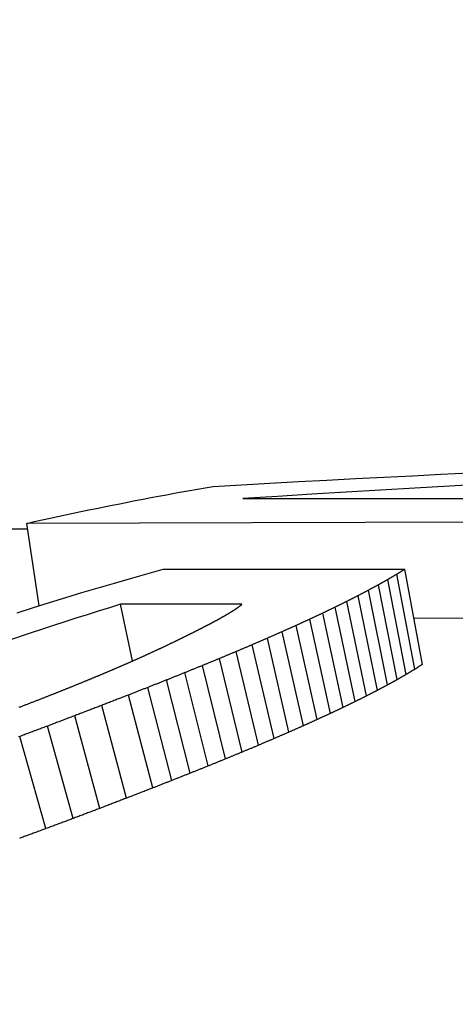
# Model space of a CAD drawing. Header units: millimetres. Extents: x 213 to 547, y 65 to 502.
# Tile 9 of 21: x 287.42 to 289.65, y 490.62 to 495.67. Entities that reach past the tile are written whole.
import ezdxf

# ---------------------------------------------------------------- set-up
doc = ezdxf.new("R2010")
doc.units = ezdxf.units.MM
doc.layers.add('Detail', color=2, linetype='Continuous')

msp = doc.modelspace()

# ---------------------------------------------------------------- linework, layer by layer
at = {"layer": 'Detail'}
for p, q in [((288.5593, 493.2116), (291.4008, 493.2115)), ((275.4884, 493.0559), (287.4562, 493.0559)), ((290.8363, 493.0929), (287.4519, 493.0845)), ((287.5156, 492.6622), (287.4519, 493.0845)), ((288.1503, 492.8496), (289.3887, 492.8495)), ((289.4793, 492.3619), (289.3887, 492.8495)), ((289.4392, 492.3365), (289.347, 492.8237)), ((289.3497, 492.2839), (289.2542, 492.7701)), ((289.396, 492.3105), (289.3021, 492.7972)), ((289.2479, 492.2287), (289.1491, 492.7139)), ((289.3003, 492.2566), (289.2032, 492.7423)), ((288.5543, 492.6697), (287.9327, 492.6697)), ((287.9935, 492.3792), (287.9327, 492.6697)), ((289.1338, 492.1709), (289.0317, 492.6551)), ((289.1924, 492.2001), (289.0919, 492.6848)), ((289.0722, 492.141), (288.9683, 492.6246)), ((290.9098, 492.601), (289.4356, 492.5974)), ((288.9397, 492.0791), (288.8324, 492.5616)), ((289.0075, 492.1104), (288.9019, 492.5935)), ((288.8689, 492.0471), (288.7599, 492.5291)), ((288.7183, 491.9812), (288.6059, 492.462)), ((288.7951, 492.0145), (288.6844, 492.4959)), ((288.6385, 491.9472), (288.5244, 492.4274)), ((288.47, 491.8771), (288.3524, 492.3561)), ((288.5557, 491.9125), (288.4399, 492.3921)), ((288.3812, 491.841), (288.2619, 492.3193)), ((288.2895, 491.8042), (288.1684, 492.2818)), ((288.0972, 491.7284), (287.9726, 492.2047)), ((288.1949, 491.7667), (288.072, 492.2436)), ((287.9627, 491.6762), (287.8357, 492.1516)), ((287.8266, 491.624), (287.6973, 492.0984)), ((287.689, 491.5719), (287.5574, 492.0454)), ((287.5498, 491.5199), (287.4161, 491.9925))]:
    msp.add_line(p, q, dxfattribs=at)
at = {"layer": 'Detail', "flags": 128}
for points in [[(288.4059, 493.2741), (288.5518, 493.2822), (288.6977, 493.2903), (288.8436, 493.2982), (288.9895, 493.3059), (289.1354, 493.3136), (289.2814, 493.3211), (289.4274, 493.3286), (289.5733, 493.3359), (289.7193, 493.3431)], [(287.4519, 493.0845), (287.4915, 493.0933), (287.5312, 493.1021), (287.5708, 493.1108), (287.6105, 493.1194), (287.6501, 493.1279), (287.6898, 493.1364), (287.7295, 493.1448), (287.7692, 493.153), (287.8089, 493.1612), (287.8486, 493.1693), (287.8884, 493.1774), (287.9281, 493.1853), (287.9679, 493.1932), (288.0076, 493.2009), (288.0474, 493.2086), (288.0872, 493.2162), (288.127, 493.2238), (288.1668, 493.2312), (288.2066, 493.2386), (288.2465, 493.2458), (288.2863, 493.253), (288.3262, 493.2601), (288.366, 493.2672), (288.4059, 493.2741)], [(289.793, 493.2847), (289.6167, 493.2748), (289.4404, 493.2647), (289.2642, 493.2544), (289.0879, 493.244), (288.9117, 493.2333), (288.7355, 493.2225), (288.5593, 493.2116)], [(287.4026, 492.6263), (287.4854, 492.6526), (287.5682, 492.6786), (287.6511, 492.7041), (287.7341, 492.7293), (287.8172, 492.7541), (287.9004, 492.7785), (287.9836, 492.8026), (288.0669, 492.8263), (288.1503, 492.8496)], [(289.3887, 492.8495), (289.387, 492.8485), (289.3852, 492.8474), (289.3835, 492.8463), (289.3817, 492.8453), (289.38, 492.8442), (289.3783, 492.8431), (289.3765, 492.8421), (289.3748, 492.841), (289.373, 492.8399), (289.3713, 492.8388), (289.3696, 492.8378), (289.3678, 492.8367), (289.3661, 492.8356), (289.3643, 492.8345), (289.3626, 492.8334), (289.3609, 492.8324), (289.3591, 492.8313), (289.3574, 492.8302), (289.3557, 492.8291), (289.3539, 492.828), (289.3522, 492.827), (289.3504, 492.8259), (289.3487, 492.8248), (289.347, 492.8237)], [(289.347, 492.8237), (289.3451, 492.8226), (289.3432, 492.8215), (289.3414, 492.8204), (289.3395, 492.8193), (289.3376, 492.8182), (289.3357, 492.8171), (289.3339, 492.816), (289.332, 492.8149), (289.3301, 492.8138), (289.3283, 492.8127), (289.3264, 492.8116), (289.3245, 492.8105), (289.3227, 492.8094), (289.3208, 492.8083), (289.3189, 492.8072), (289.3171, 492.8061), (289.3152, 492.805), (289.3133, 492.8039), (289.3115, 492.8028), (289.3096, 492.8017), (289.3077, 492.8006), (289.3059, 492.7994), (289.304, 492.7983), (289.3021, 492.7972)], [(289.2542, 492.7701), (289.2521, 492.769), (289.25, 492.7678), (289.2478, 492.7667), (289.2457, 492.7655), (289.2436, 492.7644), (289.2414, 492.7632), (289.2393, 492.7621), (289.2372, 492.7609), (289.2351, 492.7597), (289.2329, 492.7586), (289.2308, 492.7574), (289.2287, 492.7563), (289.2266, 492.7551), (289.2244, 492.754), (289.2223, 492.7528), (289.2202, 492.7516), (289.2181, 492.7505), (289.2159, 492.7493), (289.2138, 492.7482), (289.2117, 492.747), (289.2095, 492.7458), (289.2074, 492.7447), (289.2053, 492.7435), (289.2032, 492.7423)], [(289.3021, 492.7972), (289.3001, 492.7961), (289.2981, 492.795), (289.2961, 492.7939), (289.2941, 492.7927), (289.2921, 492.7916), (289.2901, 492.7905), (289.2881, 492.7894), (289.2861, 492.7882), (289.2842, 492.7871), (289.2822, 492.786), (289.2802, 492.7848), (289.2782, 492.7837), (289.2762, 492.7826), (289.2742, 492.7815), (289.2722, 492.7803), (289.2702, 492.7792), (289.2682, 492.7781), (289.2662, 492.7769), (289.2642, 492.7758), (289.2622, 492.7747), (289.2602, 492.7735), (289.2582, 492.7724), (289.2562, 492.7712), (289.2542, 492.7701)], [(289.1491, 492.7139), (289.1467, 492.7127), (289.1443, 492.7115), (289.1419, 492.7103), (289.1395, 492.7091), (289.1372, 492.7079), (289.1348, 492.7067), (289.1324, 492.7055), (289.13, 492.7043), (289.1276, 492.7031), (289.1252, 492.7019), (289.1229, 492.7006), (289.1205, 492.6994), (289.1181, 492.6982), (289.1157, 492.697), (289.1133, 492.6958), (289.111, 492.6946), (289.1086, 492.6934), (289.1062, 492.6921), (289.1038, 492.6909), (289.1014, 492.6897), (289.099, 492.6885), (289.0967, 492.6873), (289.0943, 492.686), (289.0919, 492.6848)], [(289.2032, 492.7423), (289.2009, 492.7412), (289.1987, 492.74), (289.1964, 492.7388), (289.1942, 492.7376), (289.1919, 492.7365), (289.1896, 492.7353), (289.1874, 492.7341), (289.1851, 492.7329), (289.1829, 492.7317), (289.1806, 492.7305), (289.1784, 492.7294), (289.1761, 492.7282), (289.1739, 492.727), (289.1716, 492.7258), (289.1694, 492.7246), (289.1671, 492.7234), (289.1649, 492.7223), (289.1626, 492.7211), (289.1603, 492.7199), (289.1581, 492.7187), (289.1558, 492.7175), (289.1536, 492.7163), (289.1513, 492.7151), (289.1491, 492.7139)], [(287.9327, 492.6697), (287.8753, 492.652), (287.8179, 492.6341), (287.7606, 492.6161), (287.7033, 492.5978), (287.6461, 492.5794), (287.5889, 492.5609), (287.5317, 492.5421), (287.4746, 492.5232), (287.4175, 492.5041), (287.3604, 492.4848)], [(288.517, 492.6424), (288.5179, 492.643), (288.5187, 492.6436), (288.5196, 492.6442), (288.5204, 492.6448), (288.5213, 492.6454), (288.5222, 492.646), (288.523, 492.6466), (288.5239, 492.6472), (288.5247, 492.6478), (288.5256, 492.6484), (288.5264, 492.649), (288.5273, 492.6496), (288.5282, 492.6501), (288.529, 492.6507), (288.5299, 492.6513), (288.5307, 492.6519), (288.5316, 492.6525), (288.5325, 492.6531), (288.5333, 492.6537), (288.5342, 492.6543), (288.535, 492.6549), (288.5359, 492.6555), (288.5368, 492.6561), (288.5376, 492.6567)], [(288.5376, 492.6567), (288.5383, 492.6572), (288.539, 492.6578), (288.5397, 492.6583), (288.5404, 492.6589), (288.5411, 492.6594), (288.5418, 492.6599), (288.5425, 492.6605), (288.5432, 492.661), (288.5439, 492.6616), (288.5446, 492.6621), (288.5452, 492.6627), (288.5459, 492.6632), (288.5466, 492.6637), (288.5473, 492.6643), (288.548, 492.6648), (288.5487, 492.6654), (288.5494, 492.6659), (288.5501, 492.6665), (288.5508, 492.667), (288.5515, 492.6675), (288.5522, 492.6681), (288.5529, 492.6686), (288.5536, 492.6692), (288.5543, 492.6697)], [(289.0317, 492.6551), (289.029, 492.6538), (289.0264, 492.6525), (289.0237, 492.6513), (289.0211, 492.65), (289.0184, 492.6488), (289.0158, 492.6475), (289.0132, 492.6462), (289.0105, 492.645), (289.0079, 492.6437), (289.0052, 492.6424), (289.0026, 492.6412), (289, 492.6399), (288.9973, 492.6386), (288.9947, 492.6374), (288.9921, 492.6361), (288.9894, 492.6348), (288.9868, 492.6335), (288.9841, 492.6323), (288.9815, 492.631), (288.9789, 492.6297), (288.9762, 492.6284), (288.9736, 492.6272), (288.9709, 492.6259), (288.9683, 492.6246)], [(289.0919, 492.6848), (289.0894, 492.6836), (289.0869, 492.6824), (289.0844, 492.6811), (289.0819, 492.6799), (289.0793, 492.6787), (289.0768, 492.6774), (289.0743, 492.6762), (289.0718, 492.675), (289.0693, 492.6737), (289.0668, 492.6725), (289.0643, 492.6712), (289.0618, 492.67), (289.0593, 492.6688), (289.0567, 492.6675), (289.0542, 492.6663), (289.0517, 492.665), (289.0492, 492.6638), (289.0467, 492.6625), (289.0442, 492.6613), (289.0417, 492.6601), (289.0392, 492.6588), (289.0367, 492.6576), (289.0342, 492.6563), (289.0317, 492.6551)], [(288.4311, 492.5916), (288.4325, 492.5924), (288.4338, 492.5931), (288.4352, 492.5939), (288.4366, 492.5947), (288.4379, 492.5954), (288.4393, 492.5962), (288.4406, 492.5969), (288.442, 492.5977), (288.4433, 492.5985), (288.4447, 492.5992), (288.4461, 492.6), (288.4474, 492.6008), (288.4488, 492.6015), (288.4501, 492.6023), (288.4515, 492.603), (288.4529, 492.6038), (288.4542, 492.6046), (288.4556, 492.6053), (288.4569, 492.6061), (288.4583, 492.6068), (288.4597, 492.6076), (288.461, 492.6084), (288.4624, 492.6091), (288.4637, 492.6099)], [(288.4637, 492.6099), (288.4649, 492.6106), (288.4661, 492.6113), (288.4673, 492.612), (288.4685, 492.6127), (288.4697, 492.6134), (288.4709, 492.6141), (288.4721, 492.6148), (288.4733, 492.6155), (288.4745, 492.6162), (288.4757, 492.6169), (288.4769, 492.6177), (288.478, 492.6184), (288.4792, 492.6191), (288.4804, 492.6198), (288.4816, 492.6205), (288.4828, 492.6212), (288.484, 492.6219), (288.4852, 492.6226), (288.4864, 492.6233), (288.4876, 492.624), (288.4888, 492.6247), (288.49, 492.6254), (288.4912, 492.6261), (288.4924, 492.6268)], [(288.4924, 492.6268), (288.4934, 492.6275), (288.4944, 492.6281), (288.4954, 492.6288), (288.4965, 492.6294), (288.4975, 492.6301), (288.4985, 492.6307), (288.4995, 492.6314), (288.5006, 492.632), (288.5016, 492.6327), (288.5026, 492.6333), (288.5036, 492.634), (288.5047, 492.6346), (288.5057, 492.6353), (288.5067, 492.6359), (288.5078, 492.6366), (288.5088, 492.6372), (288.5098, 492.6379), (288.5108, 492.6385), (288.5119, 492.6392), (288.5129, 492.6398), (288.5139, 492.6404), (288.5149, 492.6411), (288.516, 492.6417), (288.517, 492.6424)], [(288.9683, 492.6246), (288.9655, 492.6233), (288.9628, 492.622), (288.96, 492.6208), (288.9572, 492.6195), (288.9545, 492.6182), (288.9517, 492.6169), (288.9489, 492.6156), (288.9462, 492.6143), (288.9434, 492.613), (288.9406, 492.6117), (288.9379, 492.6104), (288.9351, 492.6091), (288.9323, 492.6078), (288.9296, 492.6065), (288.9268, 492.6052), (288.924, 492.6039), (288.9213, 492.6026), (288.9185, 492.6013), (288.9157, 492.6), (288.913, 492.5987), (288.9102, 492.5974), (288.9074, 492.5961), (288.9047, 492.5948), (288.9019, 492.5935)], [(288.3095, 492.5282), (288.3113, 492.5292), (288.3132, 492.5301), (288.315, 492.5311), (288.3169, 492.532), (288.3188, 492.533), (288.3206, 492.5339), (288.3225, 492.5348), (288.3243, 492.5358), (288.3262, 492.5367), (288.328, 492.5377), (288.3299, 492.5386), (288.3317, 492.5396), (288.3336, 492.5405), (288.3354, 492.5414), (288.3373, 492.5424), (288.3392, 492.5433), (288.341, 492.5443), (288.3429, 492.5452), (288.3447, 492.5461), (288.3466, 492.5471), (288.3484, 492.548), (288.3503, 492.5489), (288.3521, 492.5499), (288.354, 492.5508)], [(288.354, 492.5508), (288.3557, 492.5517), (288.3574, 492.5526), (288.3591, 492.5535), (288.3608, 492.5543), (288.3624, 492.5552), (288.3641, 492.5561), (288.3658, 492.557), (288.3675, 492.5579), (288.3692, 492.5588), (288.3709, 492.5596), (288.3726, 492.5605), (288.3743, 492.5614), (288.376, 492.5623), (288.3776, 492.5632), (288.3793, 492.564), (288.381, 492.5649), (288.3827, 492.5658), (288.3844, 492.5667), (288.3861, 492.5675), (288.3878, 492.5684), (288.3895, 492.5693), (288.3912, 492.5702), (288.3928, 492.571), (288.3945, 492.5719)], [(288.3945, 492.5719), (288.3961, 492.5727), (288.3976, 492.5736), (288.3991, 492.5744), (288.4006, 492.5752), (288.4022, 492.576), (288.4037, 492.5769), (288.4052, 492.5777), (288.4067, 492.5785), (288.4083, 492.5793), (288.4098, 492.5801), (288.4113, 492.581), (288.4128, 492.5818), (288.4144, 492.5826), (288.4159, 492.5834), (288.4174, 492.5842), (288.4189, 492.5851), (288.4204, 492.5859), (288.422, 492.5867), (288.4235, 492.5875), (288.425, 492.5883), (288.4265, 492.5891), (288.4281, 492.59), (288.4296, 492.5908), (288.4311, 492.5916)], [(288.8324, 492.5616), (288.8294, 492.5603), (288.8264, 492.559), (288.8234, 492.5576), (288.8203, 492.5563), (288.8173, 492.5549), (288.8143, 492.5536), (288.8113, 492.5522), (288.8083, 492.5509), (288.8052, 492.5495), (288.8022, 492.5481), (288.7992, 492.5468), (288.7962, 492.5454), (288.7931, 492.5441), (288.7901, 492.5427), (288.7871, 492.5414), (288.7841, 492.54), (288.7811, 492.5387), (288.778, 492.5373), (288.775, 492.5359), (288.772, 492.5346), (288.769, 492.5332), (288.766, 492.5318), (288.7629, 492.5305), (288.7599, 492.5291)], [(288.9019, 492.5935), (288.899, 492.5922), (288.8961, 492.5908), (288.8932, 492.5895), (288.8903, 492.5882), (288.8874, 492.5869), (288.8845, 492.5856), (288.8816, 492.5842), (288.8787, 492.5829), (288.8758, 492.5816), (288.873, 492.5803), (288.8701, 492.579), (288.8672, 492.5776), (288.8643, 492.5763), (288.8614, 492.575), (288.8585, 492.5736), (288.8556, 492.5723), (288.8527, 492.571), (288.8498, 492.5696), (288.8469, 492.5683), (288.844, 492.567), (288.8411, 492.5656), (288.8382, 492.5643), (288.8353, 492.563), (288.8324, 492.5616)], [(288.2086, 492.4785), (288.2108, 492.4796), (288.213, 492.4807), (288.2152, 492.4817), (288.2174, 492.4828), (288.2195, 492.4839), (288.2217, 492.485), (288.2239, 492.486), (288.2261, 492.4871), (288.2283, 492.4882), (288.2305, 492.4892), (288.2326, 492.4903), (288.2348, 492.4914), (288.237, 492.4924), (288.2392, 492.4935), (288.2414, 492.4946), (288.2436, 492.4956), (288.2457, 492.4967), (288.2479, 492.4978), (288.2501, 492.4988), (288.2523, 492.4999), (288.2545, 492.501), (288.2567, 492.502), (288.2588, 492.5031), (288.261, 492.5042)], [(288.261, 492.5042), (288.263, 492.5052), (288.2651, 492.5062), (288.2671, 492.5072), (288.2691, 492.5082), (288.2711, 492.5092), (288.2731, 492.5102), (288.2752, 492.5112), (288.2772, 492.5122), (288.2792, 492.5132), (288.2812, 492.5142), (288.2832, 492.5152), (288.2852, 492.5162), (288.2873, 492.5172), (288.2893, 492.5182), (288.2913, 492.5192), (288.2933, 492.5202), (288.2953, 492.5212), (288.2974, 492.5222), (288.2994, 492.5232), (288.3014, 492.5242), (288.3034, 492.5252), (288.3054, 492.5262), (288.3075, 492.5272), (288.3095, 492.5282)], [(288.7599, 492.5291), (288.7568, 492.5277), (288.7536, 492.5264), (288.7505, 492.525), (288.7473, 492.5236), (288.7442, 492.5222), (288.741, 492.5209), (288.7379, 492.5195), (288.7347, 492.5181), (288.7316, 492.5167), (288.7284, 492.5153), (288.7253, 492.514), (288.7222, 492.5126), (288.719, 492.5112), (288.7159, 492.5098), (288.7127, 492.5084), (288.7096, 492.507), (288.7064, 492.5056), (288.7033, 492.5042), (288.7001, 492.5029), (288.697, 492.5015), (288.6938, 492.5001), (288.6907, 492.4987), (288.6876, 492.4973), (288.6844, 492.4959)], [(288.0949, 492.4248), (288.0973, 492.4259), (288.0997, 492.427), (288.1021, 492.4282), (288.1046, 492.4293), (288.107, 492.4304), (288.1094, 492.4316), (288.1118, 492.4327), (288.1143, 492.4338), (288.1167, 492.435), (288.1191, 492.4361), (288.1215, 492.4372), (288.1239, 492.4384), (288.1264, 492.4395), (288.1288, 492.4406), (288.1312, 492.4417), (288.1336, 492.4429), (288.136, 492.444), (288.1385, 492.4451), (288.1409, 492.4463), (288.1433, 492.4474), (288.1457, 492.4485), (288.1482, 492.4496), (288.1506, 492.4508), (288.153, 492.4519)], [(288.153, 492.4519), (288.1553, 492.453), (288.1576, 492.4541), (288.16, 492.4552), (288.1623, 492.4563), (288.1646, 492.4575), (288.1669, 492.4586), (288.1692, 492.4597), (288.1715, 492.4608), (288.1739, 492.4619), (288.1762, 492.463), (288.1785, 492.4641), (288.1808, 492.4652), (288.1831, 492.4663), (288.1854, 492.4675), (288.1878, 492.4686), (288.1901, 492.4697), (288.1924, 492.4708), (288.1947, 492.4719), (288.197, 492.473), (288.1994, 492.4741), (288.2017, 492.4752), (288.204, 492.4763), (288.2063, 492.4774), (288.2086, 492.4785)], [(288.6059, 492.462), (288.6025, 492.4606), (288.5991, 492.4591), (288.5957, 492.4577), (288.5923, 492.4563), (288.5889, 492.4548), (288.5855, 492.4534), (288.5821, 492.452), (288.5787, 492.4505), (288.5753, 492.4491), (288.5719, 492.4476), (288.5685, 492.4462), (288.5651, 492.4448), (288.5617, 492.4433), (288.5583, 492.4419), (288.5549, 492.4404), (288.5515, 492.439), (288.5482, 492.4375), (288.5448, 492.4361), (288.5414, 492.4346), (288.538, 492.4332), (288.5346, 492.4317), (288.5312, 492.4303), (288.5278, 492.4288), (288.5244, 492.4274)], [(288.6844, 492.4959), (288.6811, 492.4945), (288.6779, 492.4931), (288.6746, 492.4917), (288.6713, 492.4903), (288.668, 492.4889), (288.6648, 492.4875), (288.6615, 492.4861), (288.6582, 492.4847), (288.655, 492.4832), (288.6517, 492.4818), (288.6484, 492.4804), (288.6451, 492.479), (288.6419, 492.4776), (288.6386, 492.4762), (288.6353, 492.4748), (288.6321, 492.4734), (288.6288, 492.4719), (288.6255, 492.4705), (288.6222, 492.4691), (288.619, 492.4677), (288.6157, 492.4663), (288.6124, 492.4648), (288.6092, 492.4634), (288.6059, 492.462)], [(287.9711, 492.3692), (287.9737, 492.3704), (287.9763, 492.3715), (287.979, 492.3727), (287.9816, 492.3739), (287.9842, 492.3751), (287.9869, 492.3762), (287.9895, 492.3774), (287.9921, 492.3786), (287.9948, 492.3797), (287.9974, 492.3809), (288, 492.3821), (288.0027, 492.3832), (288.0053, 492.3844), (288.0079, 492.3856), (288.0105, 492.3867), (288.0132, 492.3879), (288.0158, 492.3891), (288.0184, 492.3902), (288.0211, 492.3914), (288.0237, 492.3926), (288.0263, 492.3937), (288.029, 492.3949), (288.0316, 492.3961), (288.0342, 492.3972)], [(288.0342, 492.3972), (288.0368, 492.3984), (288.0393, 492.3995), (288.0418, 492.4007), (288.0443, 492.4018), (288.0469, 492.403), (288.0494, 492.4041), (288.0519, 492.4053), (288.0544, 492.4064), (288.057, 492.4076), (288.0595, 492.4087), (288.062, 492.4099), (288.0646, 492.411), (288.0671, 492.4122), (288.0696, 492.4133), (288.0721, 492.4145), (288.0747, 492.4156), (288.0772, 492.4168), (288.0797, 492.4179), (288.0822, 492.4191), (288.0848, 492.4202), (288.0873, 492.4213), (288.0898, 492.4225), (288.0924, 492.4236), (288.0949, 492.4248)], [(288.5244, 492.4274), (288.5209, 492.4259), (288.5173, 492.4245), (288.5138, 492.423), (288.5103, 492.4215), (288.5068, 492.4201), (288.5033, 492.4186), (288.4997, 492.4171), (288.4962, 492.4157), (288.4927, 492.4142), (288.4892, 492.4127), (288.4856, 492.4113), (288.4821, 492.4098), (288.4786, 492.4083), (288.4751, 492.4069), (288.4716, 492.4054), (288.468, 492.4039), (288.4645, 492.4024), (288.461, 492.401), (288.4575, 492.3995), (288.454, 492.398), (288.4504, 492.3965), (288.4469, 492.395), (288.4434, 492.3936), (288.4399, 492.3921)], [(287.9054, 492.3407), (287.9082, 492.3419), (287.9109, 492.3431), (287.9136, 492.3443), (287.9164, 492.3455), (287.9191, 492.3467), (287.9218, 492.3479), (287.9246, 492.3491), (287.9273, 492.3502), (287.9301, 492.3514), (287.9328, 492.3526), (287.9355, 492.3538), (287.9383, 492.355), (287.941, 492.3562), (287.9437, 492.3574), (287.9465, 492.3586), (287.9492, 492.3597), (287.9519, 492.3609), (287.9547, 492.3621), (287.9574, 492.3633), (287.9601, 492.3645), (287.9629, 492.3657), (287.9656, 492.3668), (287.9684, 492.368), (287.9711, 492.3692)], [(288.3524, 492.3561), (288.3486, 492.3545), (288.3448, 492.353), (288.3411, 492.3515), (288.3373, 492.35), (288.3335, 492.3484), (288.3298, 492.3469), (288.326, 492.3454), (288.3222, 492.3439), (288.3184, 492.3423), (288.3147, 492.3408), (288.3109, 492.3393), (288.3071, 492.3378), (288.3034, 492.3362), (288.2996, 492.3347), (288.2958, 492.3332), (288.2921, 492.3316), (288.2883, 492.3301), (288.2845, 492.3286), (288.2807, 492.327), (288.277, 492.3255), (288.2732, 492.3239), (288.2694, 492.3224), (288.2657, 492.3209), (288.2619, 492.3193)], [(288.4399, 492.3921), (288.4362, 492.3906), (288.4326, 492.3891), (288.4289, 492.3876), (288.4253, 492.3861), (288.4216, 492.3846), (288.418, 492.3831), (288.4144, 492.3816), (288.4107, 492.3801), (288.4071, 492.3786), (288.4034, 492.3771), (288.3998, 492.3756), (288.3961, 492.3741), (288.3925, 492.3726), (288.3888, 492.3711), (288.3852, 492.3696), (288.3815, 492.3681), (288.3779, 492.3666), (288.3743, 492.3651), (288.3706, 492.3636), (288.367, 492.3621), (288.3633, 492.3606), (288.3597, 492.3591), (288.356, 492.3576), (288.3524, 492.3561)], [(289.4793, 492.3619), (289.4776, 492.3609), (289.476, 492.3598), (289.4743, 492.3588), (289.4726, 492.3577), (289.471, 492.3567), (289.4693, 492.3556), (289.4676, 492.3546), (289.4659, 492.3535), (289.4643, 492.3525), (289.4626, 492.3514), (289.4609, 492.3504), (289.4593, 492.3493), (289.4576, 492.3482), (289.4559, 492.3472), (289.4542, 492.3461), (289.4526, 492.3451), (289.4509, 492.344), (289.4492, 492.3429), (289.4476, 492.3419), (289.4459, 492.3408), (289.4442, 492.3397), (289.4425, 492.3387), (289.4409, 492.3376), (289.4392, 492.3365)], [(287.7666, 492.2823), (287.7696, 492.2836), (287.7725, 492.2848), (287.7754, 492.286), (287.7784, 492.2873), (287.7813, 492.2885), (287.7843, 492.2897), (287.7872, 492.2909), (287.7902, 492.2922), (287.7931, 492.2934), (287.796, 492.2946), (287.799, 492.2959), (287.8019, 492.2971), (287.8049, 492.2983), (287.8078, 492.2995), (287.8108, 492.3008), (287.8137, 492.302), (287.8167, 492.3032), (287.8196, 492.3044), (287.8225, 492.3056), (287.8255, 492.3069), (287.8284, 492.3081), (287.8314, 492.3093), (287.8343, 492.3105), (287.8373, 492.3118)], [(287.8373, 492.3118), (287.8401, 492.313), (287.8429, 492.3142), (287.8458, 492.3154), (287.8486, 492.3166), (287.8515, 492.3178), (287.8543, 492.319), (287.8571, 492.3202), (287.86, 492.3214), (287.8628, 492.3227), (287.8657, 492.3239), (287.8685, 492.3251), (287.8713, 492.3263), (287.8742, 492.3275), (287.877, 492.3287), (287.8799, 492.3299), (287.8827, 492.3311), (287.8856, 492.3323), (287.8884, 492.3335), (287.8912, 492.3347), (287.8941, 492.3359), (287.8969, 492.3371), (287.8998, 492.3383), (287.9026, 492.3395), (287.9054, 492.3407)], [(288.2619, 492.3193), (288.258, 492.3178), (288.2541, 492.3162), (288.2502, 492.3147), (288.2463, 492.3131), (288.2424, 492.3116), (288.2385, 492.31), (288.2346, 492.3084), (288.2307, 492.3069), (288.2268, 492.3053), (288.2229, 492.3038), (288.219, 492.3022), (288.2152, 492.3006), (288.2113, 492.2991), (288.2074, 492.2975), (288.2035, 492.296), (288.1996, 492.2944), (288.1957, 492.2928), (288.1918, 492.2913), (288.1879, 492.2897), (288.184, 492.2881), (288.1801, 492.2866), (288.1762, 492.285), (288.1723, 492.2834), (288.1684, 492.2818)], [(289.396, 492.3105), (289.3941, 492.3094), (289.3921, 492.3083), (289.3902, 492.3072), (289.3883, 492.3061), (289.3864, 492.305), (289.3844, 492.3039), (289.3825, 492.3028), (289.3806, 492.3017), (289.3786, 492.3006), (289.3767, 492.2995), (289.3748, 492.2984), (289.3729, 492.2973), (289.3709, 492.2962), (289.369, 492.295), (289.3671, 492.2939), (289.3651, 492.2928), (289.3632, 492.2917), (289.3613, 492.2906), (289.3594, 492.2895), (289.3574, 492.2884), (289.3555, 492.2872), (289.3536, 492.2861), (289.3516, 492.285), (289.3497, 492.2839)], [(289.4392, 492.3365), (289.4374, 492.3355), (289.4356, 492.3344), (289.4338, 492.3333), (289.432, 492.3322), (289.4302, 492.3312), (289.4284, 492.3301), (289.4266, 492.329), (289.4248, 492.3279), (289.423, 492.3268), (289.4212, 492.3258), (289.4194, 492.3247), (289.4176, 492.3236), (289.4158, 492.3225), (289.414, 492.3214), (289.4122, 492.3203), (289.4104, 492.3193), (289.4086, 492.3182), (289.4068, 492.3171), (289.405, 492.316), (289.4032, 492.3149), (289.4014, 492.3138), (289.3996, 492.3127), (289.3978, 492.3116), (289.396, 492.3105)], [(287.6178, 492.222), (287.6209, 492.2233), (287.6241, 492.2246), (287.6272, 492.2258), (287.6304, 492.2271), (287.6335, 492.2284), (287.6367, 492.2296), (287.6398, 492.2309), (287.643, 492.2322), (287.6461, 492.2335), (287.6493, 492.2347), (287.6525, 492.236), (287.6556, 492.2373), (287.6588, 492.2385), (287.6619, 492.2398), (287.6651, 492.2411), (287.6682, 492.2423), (287.6714, 492.2436), (287.6745, 492.2448), (287.6777, 492.2461), (287.6808, 492.2474), (287.684, 492.2486), (287.6871, 492.2499), (287.6903, 492.2512), (287.6934, 492.2524)], [(287.6934, 492.2524), (287.6965, 492.2537), (287.6995, 492.2549), (287.7026, 492.2562), (287.7056, 492.2574), (287.7087, 492.2587), (287.7117, 492.2599), (287.7148, 492.2612), (287.7178, 492.2624), (287.7209, 492.2637), (287.7239, 492.2649), (287.727, 492.2662), (287.73, 492.2674), (287.7331, 492.2687), (287.7361, 492.2699), (287.7392, 492.2711), (287.7422, 492.2724), (287.7453, 492.2736), (287.7483, 492.2749), (287.7514, 492.2761), (287.7544, 492.2774), (287.7575, 492.2786), (287.7605, 492.2798), (287.7636, 492.2811), (287.7666, 492.2823)], [(288.1684, 492.2818), (288.1644, 492.2803), (288.1604, 492.2787), (288.1564, 492.2771), (288.1524, 492.2755), (288.1483, 492.2739), (288.1443, 492.2723), (288.1403, 492.2708), (288.1363, 492.2692), (288.1323, 492.2676), (288.1282, 492.266), (288.1242, 492.2644), (288.1202, 492.2628), (288.1162, 492.2612), (288.1122, 492.2596), (288.1082, 492.258), (288.1041, 492.2564), (288.1001, 492.2548), (288.0961, 492.2532), (288.0921, 492.2516), (288.0881, 492.25), (288.084, 492.2484), (288.08, 492.2468), (288.076, 492.2452), (288.072, 492.2436)], [(289.3003, 492.2566), (289.2982, 492.2555), (289.296, 492.2543), (289.2938, 492.2531), (289.2916, 492.252), (289.2894, 492.2508), (289.2872, 492.2497), (289.285, 492.2485), (289.2828, 492.2473), (289.2807, 492.2462), (289.2785, 492.245), (289.2763, 492.2439), (289.2741, 492.2427), (289.2719, 492.2415), (289.2697, 492.2404), (289.2676, 492.2392), (289.2654, 492.238), (289.2632, 492.2369), (289.261, 492.2357), (289.2588, 492.2345), (289.2566, 492.2334), (289.2545, 492.2322), (289.2523, 492.231), (289.2501, 492.2299), (289.2479, 492.2287)], [(289.3497, 492.2839), (289.3477, 492.2828), (289.3456, 492.2816), (289.3435, 492.2805), (289.3415, 492.2794), (289.3394, 492.2782), (289.3374, 492.2771), (289.3353, 492.276), (289.3333, 492.2748), (289.3312, 492.2737), (289.3291, 492.2726), (289.3271, 492.2714), (289.325, 492.2703), (289.323, 492.2692), (289.3209, 492.268), (289.3188, 492.2669), (289.3168, 492.2658), (289.3147, 492.2646), (289.3127, 492.2635), (289.3106, 492.2623), (289.3086, 492.2612), (289.3065, 492.26), (289.3045, 492.2589), (289.3024, 492.2578), (289.3003, 492.2566)], [(287.5396, 492.1911), (287.5429, 492.1924), (287.5461, 492.1937), (287.5494, 492.195), (287.5527, 492.1963), (287.5559, 492.1976), (287.5592, 492.1989), (287.5624, 492.2002), (287.5657, 492.2015), (287.5689, 492.2028), (287.5722, 492.204), (287.5754, 492.2053), (287.5787, 492.2066), (287.582, 492.2079), (287.5852, 492.2092), (287.5885, 492.2105), (287.5917, 492.2118), (287.595, 492.213), (287.5982, 492.2143), (287.6015, 492.2156), (287.6048, 492.2169), (287.608, 492.2182), (287.6113, 492.2195), (287.6145, 492.2207), (287.6178, 492.222)], [(287.9726, 492.2047), (287.9669, 492.2025), (287.9612, 492.2003), (287.9555, 492.1981), (287.9498, 492.1959), (287.944, 492.1937), (287.9383, 492.1915), (287.9326, 492.1893), (287.9269, 492.1871), (287.9212, 492.1849), (287.9155, 492.1827), (287.9098, 492.1805), (287.9041, 492.1783), (287.8984, 492.176), (287.8927, 492.1738), (287.887, 492.1716), (287.8813, 492.1694), (287.8756, 492.1672), (287.8699, 492.1649), (287.8642, 492.1627), (287.8585, 492.1605), (287.8528, 492.1583), (287.8471, 492.156), (287.8414, 492.1538), (287.8357, 492.1516)], [(288.072, 492.2436), (288.0679, 492.242), (288.0637, 492.2404), (288.0596, 492.2388), (288.0554, 492.2372), (288.0513, 492.2356), (288.0471, 492.234), (288.043, 492.2323), (288.0388, 492.2307), (288.0347, 492.2291), (288.0306, 492.2275), (288.0264, 492.2259), (288.0223, 492.2242), (288.0181, 492.2226), (288.014, 492.221), (288.0099, 492.2194), (288.0057, 492.2177), (288.0016, 492.2161), (287.9974, 492.2145), (287.9933, 492.2129), (287.9891, 492.2112), (287.985, 492.2096), (287.9809, 492.208), (287.9767, 492.2063), (287.9726, 492.2047)], [(289.1924, 492.2001), (289.19, 492.1989), (289.1875, 492.1977), (289.1851, 492.1965), (289.1826, 492.1953), (289.1802, 492.1941), (289.1777, 492.1928), (289.1753, 492.1916), (289.1729, 492.1904), (289.1704, 492.1892), (289.168, 492.188), (289.1655, 492.1868), (289.1631, 492.1855), (289.1607, 492.1843), (289.1582, 492.1831), (289.1558, 492.1819), (289.1533, 492.1807), (289.1509, 492.1794), (289.1484, 492.1782), (289.146, 492.177), (289.1436, 492.1758), (289.1411, 492.1745), (289.1387, 492.1733), (289.1363, 492.1721), (289.1338, 492.1709)], [(289.2479, 492.2287), (289.2456, 492.2275), (289.2433, 492.2263), (289.241, 492.2251), (289.2386, 492.224), (289.2363, 492.2228), (289.234, 492.2216), (289.2317, 492.2204), (289.2294, 492.2192), (289.2271, 492.218), (289.2248, 492.2168), (289.2224, 492.2156), (289.2201, 492.2145), (289.2178, 492.2133), (289.2155, 492.2121), (289.2132, 492.2109), (289.2109, 492.2097), (289.2086, 492.2085), (289.2063, 492.2073), (289.2039, 492.2061), (289.2016, 492.2049), (289.1993, 492.2037), (289.197, 492.2025), (289.1947, 492.2013), (289.1924, 492.2001)], [(287.412, 492.1419), (287.416, 492.1434), (287.4199, 492.1449), (287.4238, 492.1463), (287.4277, 492.1478), (287.4316, 492.1493), (287.4356, 492.1508), (287.4395, 492.1523), (287.4434, 492.1538), (287.4473, 492.1553)], [(287.4473, 492.1553), (287.4512, 492.1568), (287.455, 492.1583), (287.4589, 492.1598), (287.4627, 492.1613), (287.4666, 492.1628), (287.4704, 492.1643), (287.4742, 492.1658), (287.4781, 492.1673), (287.4819, 492.1688), (287.4858, 492.1703), (287.4896, 492.1718), (287.4935, 492.1733), (287.4973, 492.1748), (287.5012, 492.1763), (287.505, 492.1777), (287.5089, 492.1792), (287.5127, 492.1807), (287.5165, 492.1822), (287.5204, 492.1837), (287.5242, 492.1852), (287.5281, 492.1867), (287.5319, 492.1882), (287.5358, 492.1896), (287.5396, 492.1911)], [(287.8357, 492.1516), (287.8299, 492.1494), (287.8241, 492.1472), (287.8184, 492.145), (287.8126, 492.1428), (287.8068, 492.1406), (287.8011, 492.1384), (287.7953, 492.1362), (287.7895, 492.134), (287.7838, 492.1318), (287.778, 492.1296), (287.7722, 492.1273), (287.7665, 492.1251), (287.7607, 492.1229), (287.7549, 492.1207), (287.7492, 492.1185), (287.7434, 492.1163), (287.7376, 492.114), (287.7319, 492.1118), (287.7261, 492.1096), (287.7203, 492.1074), (287.7146, 492.1051), (287.7088, 492.1029), (287.7031, 492.1007), (287.6973, 492.0984)], [(289.1338, 492.1709), (289.1312, 492.1696), (289.1287, 492.1684), (289.1261, 492.1672), (289.1235, 492.1659), (289.121, 492.1647), (289.1184, 492.1634), (289.1158, 492.1622), (289.1132, 492.1609), (289.1107, 492.1597), (289.1081, 492.1585), (289.1055, 492.1572), (289.103, 492.156), (289.1004, 492.1547), (289.0978, 492.1535), (289.0953, 492.1522), (289.0927, 492.151), (289.0901, 492.1497), (289.0876, 492.1485), (289.085, 492.1472), (289.0824, 492.146), (289.0799, 492.1447), (289.0773, 492.1435), (289.0747, 492.1422), (289.0722, 492.141)], [(287.6973, 492.0984), (287.6915, 492.0963), (287.6856, 492.0941), (287.6798, 492.0919), (287.674, 492.0897), (287.6681, 492.0875), (287.6623, 492.0853), (287.6565, 492.0831), (287.6506, 492.0809), (287.6448, 492.0787), (287.639, 492.0765), (287.6332, 492.0742), (287.6273, 492.072), (287.6215, 492.0698), (287.6157, 492.0676), (287.6098, 492.0654), (287.604, 492.0632), (287.5982, 492.061), (287.5924, 492.0587), (287.5865, 492.0565), (287.5807, 492.0543), (287.5749, 492.0521), (287.5691, 492.0499), (287.5633, 492.0476), (287.5574, 492.0454)], [(289.0075, 492.1104), (289.0046, 492.1091), (289.0018, 492.1078), (288.999, 492.1065), (288.9961, 492.1052), (288.9933, 492.1039), (288.9905, 492.1026), (288.9877, 492.1013), (288.9848, 492.1), (288.982, 492.0987), (288.9792, 492.0974), (288.9764, 492.0961), (288.9735, 492.0948), (288.9707, 492.0935), (288.9679, 492.0922), (288.9651, 492.0909), (288.9623, 492.0896), (288.9594, 492.0883), (288.9566, 492.087), (288.9538, 492.0856), (288.951, 492.0843), (288.9481, 492.083), (288.9453, 492.0817), (288.9425, 492.0804), (288.9397, 492.0791)], [(289.0722, 492.141), (289.0695, 492.1397), (289.0668, 492.1384), (289.0641, 492.1372), (289.0614, 492.1359), (289.0587, 492.1346), (289.056, 492.1334), (289.0533, 492.1321), (289.0506, 492.1308), (289.0479, 492.1295), (289.0452, 492.1283), (289.0425, 492.127), (289.0398, 492.1257), (289.0371, 492.1244), (289.0344, 492.1232), (289.0317, 492.1219), (289.029, 492.1206), (289.0263, 492.1193), (289.0236, 492.1181), (289.0209, 492.1168), (289.0182, 492.1155), (289.0155, 492.1142), (289.0128, 492.1129), (289.0101, 492.1116), (289.0075, 492.1104)], [(287.5574, 492.0454), (287.5515, 492.0432), (287.5456, 492.041), (287.5397, 492.0388), (287.5338, 492.0366), (287.528, 492.0344), (287.5221, 492.0322), (287.5162, 492.03), (287.5103, 492.0278), (287.5044, 492.0256), (287.4985, 492.0234), (287.4926, 492.0212), (287.4867, 492.019), (287.4808, 492.0168), (287.4749, 492.0146), (287.469, 492.0124), (287.4632, 492.0102), (287.4573, 492.008), (287.4514, 492.0058), (287.4455, 492.0036), (287.4396, 492.0013), (287.4337, 491.9991), (287.4278, 491.9969), (287.4219, 491.9947), (287.4161, 491.9925)], [(288.8689, 492.0471), (288.8658, 492.0458), (288.8627, 492.0444), (288.8596, 492.0431), (288.8566, 492.0417), (288.8535, 492.0404), (288.8504, 492.039), (288.8473, 492.0377), (288.8443, 492.0363), (288.8412, 492.0349), (288.8381, 492.0336), (288.835, 492.0322), (288.832, 492.0309), (288.8289, 492.0295), (288.8258, 492.0282), (288.8227, 492.0268), (288.8197, 492.0254), (288.8166, 492.0241), (288.8135, 492.0227), (288.8104, 492.0213), (288.8074, 492.02), (288.8043, 492.0186), (288.8012, 492.0172), (288.7981, 492.0159), (288.7951, 492.0145)], [(288.9397, 492.0791), (288.9367, 492.0778), (288.9338, 492.0764), (288.9308, 492.0751), (288.9279, 492.0738), (288.9249, 492.0725), (288.922, 492.0711), (288.919, 492.0698), (288.9161, 492.0685), (288.9131, 492.0672), (288.9102, 492.0658), (288.9072, 492.0645), (288.9043, 492.0632), (288.9013, 492.0618), (288.8984, 492.0605), (288.8954, 492.0592), (288.8925, 492.0578), (288.8895, 492.0565), (288.8866, 492.0552), (288.8836, 492.0538), (288.8807, 492.0525), (288.8777, 492.0511), (288.8748, 492.0498), (288.8718, 492.0485), (288.8689, 492.0471)], [(287.4161, 491.9925), (287.4101, 491.9903)], [(288.7951, 492.0145), (288.7919, 492.0131), (288.7887, 492.0117), (288.7855, 492.0104), (288.7823, 492.009), (288.7791, 492.0076), (288.7759, 492.0062), (288.7727, 492.0048), (288.7695, 492.0034), (288.7663, 492.0021), (288.7631, 492.0007), (288.7599, 491.9993), (288.7567, 491.9979), (288.7535, 491.9965), (288.7503, 491.9951), (288.7471, 491.9937), (288.7439, 491.9923), (288.7407, 491.991), (288.7375, 491.9896), (288.7343, 491.9882), (288.7311, 491.9868), (288.7279, 491.9854), (288.7247, 491.984), (288.7215, 491.9826), (288.7183, 491.9812)], [(288.6385, 491.9472), (288.6351, 491.9458), (288.6316, 491.9443), (288.6282, 491.9429), (288.6247, 491.9414), (288.6213, 491.94), (288.6178, 491.9386), (288.6144, 491.9371), (288.6109, 491.9357), (288.6075, 491.9342), (288.604, 491.9328), (288.6006, 491.9314), (288.5971, 491.9299), (288.5937, 491.9285), (288.5902, 491.927), (288.5868, 491.9256), (288.5833, 491.9241), (288.5799, 491.9227), (288.5764, 491.9212), (288.573, 491.9198), (288.5695, 491.9183), (288.5661, 491.9169), (288.5626, 491.9154), (288.5592, 491.914), (288.5557, 491.9125)], [(288.7183, 491.9812), (288.715, 491.9798), (288.7116, 491.9784), (288.7083, 491.977), (288.705, 491.9756), (288.7017, 491.9741), (288.6983, 491.9727), (288.695, 491.9713), (288.6917, 491.9699), (288.6884, 491.9685), (288.685, 491.9671), (288.6817, 491.9657), (288.6784, 491.9643), (288.6751, 491.9628), (288.6717, 491.9614), (288.6684, 491.96), (288.6651, 491.9586), (288.6618, 491.9572), (288.6584, 491.9557), (288.6551, 491.9543), (288.6518, 491.9529), (288.6485, 491.9515), (288.6452, 491.95), (288.6418, 491.9486), (288.6385, 491.9472)], [(288.5557, 491.9125), (288.5522, 491.911), (288.5486, 491.9096), (288.545, 491.9081), (288.5414, 491.9066), (288.5379, 491.9052), (288.5343, 491.9037), (288.5307, 491.9022), (288.5271, 491.9008), (288.5236, 491.8993), (288.52, 491.8978), (288.5164, 491.8963), (288.5128, 491.8949), (288.5093, 491.8934), (288.5057, 491.8919), (288.5021, 491.8904), (288.4986, 491.889), (288.495, 491.8875), (288.4914, 491.886), (288.4878, 491.8845), (288.4843, 491.883), (288.4807, 491.8816), (288.4771, 491.8801), (288.4736, 491.8786), (288.47, 491.8771)], [(288.3812, 491.841), (288.3774, 491.8395), (288.3736, 491.838), (288.3698, 491.8364), (288.3659, 491.8349), (288.3621, 491.8334), (288.3583, 491.8319), (288.3545, 491.8303), (288.3507, 491.8288), (288.3468, 491.8273), (288.343, 491.8257), (288.3392, 491.8242), (288.3354, 491.8227), (288.3315, 491.8211), (288.3277, 491.8196), (288.3239, 491.8181), (288.3201, 491.8165), (288.3163, 491.815), (288.3124, 491.8135), (288.3086, 491.8119), (288.3048, 491.8104), (288.301, 491.8088), (288.2972, 491.8073), (288.2934, 491.8057), (288.2895, 491.8042)], [(288.47, 491.8771), (288.4663, 491.8756), (288.4626, 491.8741), (288.4589, 491.8726), (288.4552, 491.8711), (288.4515, 491.8696), (288.4478, 491.8681), (288.4441, 491.8666), (288.4404, 491.8651), (288.4367, 491.8636), (288.433, 491.8621), (288.4293, 491.8606), (288.4256, 491.8591), (288.4219, 491.8576), (288.4182, 491.8561), (288.4145, 491.8546), (288.4108, 491.8531), (288.4071, 491.8516), (288.4034, 491.8501), (288.3997, 491.8486), (288.396, 491.8471), (288.3923, 491.8456), (288.3886, 491.844), (288.3849, 491.8425), (288.3812, 491.841)], [(288.2895, 491.8042), (288.2856, 491.8026), (288.2816, 491.8011), (288.2777, 491.7995), (288.2737, 491.798), (288.2698, 491.7964), (288.2658, 491.7949), (288.2619, 491.7933), (288.258, 491.7917), (288.254, 491.7902), (288.2501, 491.7886), (288.2461, 491.7871), (288.2422, 491.7855), (288.2382, 491.7839), (288.2343, 491.7824), (288.2303, 491.7808), (288.2264, 491.7792), (288.2225, 491.7777), (288.2185, 491.7761), (288.2146, 491.7745), (288.2106, 491.773), (288.2067, 491.7714), (288.2027, 491.7698), (288.1988, 491.7682), (288.1949, 491.7667)], [(288.1949, 491.7667), (288.1908, 491.7651), (288.1867, 491.7635), (288.1826, 491.7619), (288.1786, 491.7603), (288.1745, 491.7587), (288.1704, 491.7571), (288.1664, 491.7556), (288.1623, 491.754), (288.1582, 491.7524), (288.1541, 491.7508), (288.1501, 491.7492), (288.146, 491.7476), (288.1419, 491.746), (288.1379, 491.7444), (288.1338, 491.7428), (288.1297, 491.7412), (288.1257, 491.7396), (288.1216, 491.738), (288.1175, 491.7364), (288.1135, 491.7348), (288.1094, 491.7332), (288.1053, 491.7316), (288.1013, 491.73), (288.0972, 491.7284)], [(288.0972, 491.7284), (288.0916, 491.7262), (288.086, 491.7241), (288.0804, 491.7219), (288.0748, 491.7198), (288.0692, 491.7176), (288.0635, 491.7154), (288.0579, 491.7133), (288.0523, 491.7111), (288.0467, 491.7089), (288.0411, 491.7068), (288.0355, 491.7046), (288.0299, 491.7024), (288.0243, 491.7002), (288.0187, 491.6981), (288.0131, 491.6959), (288.0075, 491.6937), (288.0019, 491.6915), (287.9963, 491.6893), (287.9907, 491.6872), (287.9851, 491.685), (287.9795, 491.6828), (287.9739, 491.6806), (287.9683, 491.6784), (287.9627, 491.6762)], [(287.9627, 491.6762), (287.957, 491.674), (287.9513, 491.6719), (287.9456, 491.6697), (287.94, 491.6676), (287.9343, 491.6654), (287.9286, 491.6632), (287.9229, 491.6611), (287.9173, 491.6589), (287.9116, 491.6567), (287.9059, 491.6546), (287.9003, 491.6524), (287.8946, 491.6502), (287.8889, 491.6481), (287.8833, 491.6459), (287.8776, 491.6437), (287.8719, 491.6415), (287.8663, 491.6393), (287.8606, 491.6372), (287.8549, 491.635), (287.8493, 491.6328), (287.8436, 491.6306), (287.8379, 491.6284), (287.8323, 491.6262), (287.8266, 491.624)], [(287.8266, 491.624), (287.8209, 491.6219), (287.8151, 491.6197), (287.8094, 491.6175), (287.8036, 491.6154), (287.7979, 491.6132), (287.7922, 491.6111), (287.7864, 491.6089), (287.7807, 491.6067), (287.775, 491.6046), (287.7692, 491.6024), (287.7635, 491.6002), (287.7578, 491.5981), (287.752, 491.5959), (287.7463, 491.5937), (287.7406, 491.5915), (287.7348, 491.5894), (287.7291, 491.5872), (287.7234, 491.585), (287.7176, 491.5828), (287.7119, 491.5806), (287.7062, 491.5785), (287.7005, 491.5763), (287.6947, 491.5741), (287.689, 491.5719)], [(287.689, 491.5719), (287.6832, 491.5697), (287.6774, 491.5676), (287.6716, 491.5654), (287.6658, 491.5633), (287.66, 491.5611), (287.6542, 491.559), (287.6484, 491.5568), (287.6426, 491.5547), (287.6368, 491.5525), (287.631, 491.5503), (287.6252, 491.5482), (287.6194, 491.546), (287.6136, 491.5438), (287.6078, 491.5417), (287.602, 491.5395), (287.5962, 491.5373), (287.5904, 491.5351), (287.5846, 491.533), (287.5788, 491.5308), (287.573, 491.5286), (287.5672, 491.5264), (287.5614, 491.5243), (287.5556, 491.5221), (287.5498, 491.5199)], [(287.5498, 491.5199), (287.544, 491.5177), (287.5381, 491.5156), (287.5322, 491.5135), (287.5264, 491.5113), (287.5205, 491.5092), (287.5146, 491.507), (287.5088, 491.5049), (287.5029, 491.5027), (287.4971, 491.5005), (287.4912, 491.4984), (287.4853, 491.4962), (287.4795, 491.4941), (287.4736, 491.4919), (287.4677, 491.4898), (287.4619, 491.4876), (287.456, 491.4854), (287.4501, 491.4833), (287.4443, 491.4811), (287.4384, 491.4789), (287.4326, 491.4767), (287.4267, 491.4746), (287.4209, 491.4724), (287.415, 491.4702)]]:
    msp.add_lwpolyline(points, dxfattribs=at)
at = {"layer": 'Detail'}
msp.add_ellipse((314.1911, 465.0559), major_axis=(0, 27.75), ratio=0.819152, start_param=5.544541, end_param=10.163422, dxfattribs=at)

doc.saveas('drawing.dxf')
